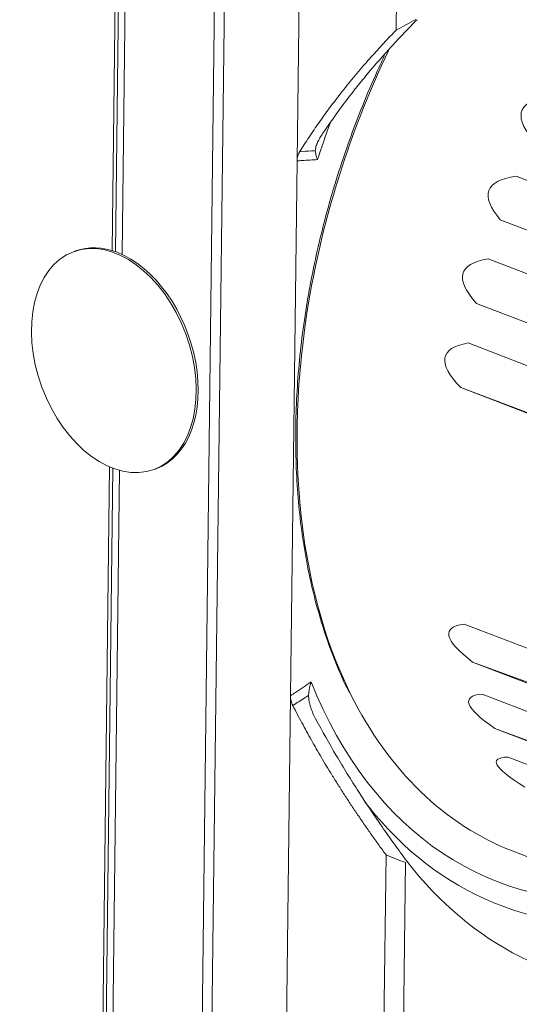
# Model space of a CAD drawing. Header units: millimetres. Extents: x 4 to 836, y 3 to 589.
# Tile 6 of 93: x 204 to 225, y 122 to 164. Entities that reach past the tile are written whole.
import ezdxf

# ---------------------------------------------------------------- set-up
doc = ezdxf.new("R2010")
doc.units = ezdxf.units.MM
doc.layers.add('1', color=7, linetype='Continuous', true_color=0xffffff)

msp = doc.modelspace()

# ---------------------------------------------------------------- linework, layer by layer
at = {"layer": '1', "color": 252, "linetype": 'Continuous', "lineweight": 18}
for p, q in [((208.228, 187.658), (207.817, 154.083)), ((206.237, 154.069), (206.149, 154.037)), ((207.703, 144.77), (207.293, 111.266)), ((209.622, 144.659), (209.71, 144.692)), ((209.71, 144.692), (209.71, 144.692))]:
    msp.add_line(p, q, dxfattribs=at)
at = {"layer": '1', "color": 9, "linetype": 'Continuous', "lineweight": 18}
for p, q in [((212.916, 185.855), (211.98, 109.464)), ((215.785, 157.949), (216.112, 184.626)), ((208.243, 153.919), (208.595, 182.634)), ((211.614, 114.488), (212.43, 181.159)), ((212.058, 116.404), (212.831, 179.556)), ((220.055, 163.579), (220.199, 175.332)), ((215.503, 134.911), (215.785, 157.949)), ((207.779, 115.963), (208.129, 144.619)), ((215.176, 108.235), (215.503, 134.911)), ((219.476, 116.305), (219.62, 128.058)), ((220.453, 127.728), (220.319, 116.744))]:
    msp.add_line(p, q, dxfattribs=at)
at = {"layer": '1', "color": 251, "linetype": 'Continuous', "lineweight": 18}
for p, q in [((208.289, 181.091), (207.957, 154.037)), ((207.843, 144.713), (207.516, 117.939))]:
    msp.add_line(p, q, dxfattribs=at)
at = {"layer": '1', "color": 27, "linetype": 'Continuous', "lineweight": 18}
for p, q in [((225.223, 157.29), (259.343, 144.168)), ((259.712, 141.909), (224.542, 155.41)), ((224.542, 155.41), (258.663, 142.288)), ((224.017, 153.726), (258.138, 140.603)), ((258.717, 138.41), (223.515, 151.807)), ((223.515, 151.807), (257.635, 138.685)), ((223.152, 150.105), (257.272, 136.983)), ((258.062, 134.893), (222.837, 148.186)), ((222.837, 148.186), (256.957, 135.063)), ((222.984, 138.001), (257.105, 124.879)), ((258.57, 123.419), (223.351, 136.365)), ((223.351, 136.365), (257.471, 123.242)), ((223.758, 134.983), (257.878, 121.861)), ((259.504, 120.643), (224.31, 133.503)), ((224.31, 133.503), (258.43, 120.381)), ((224.876, 132.273), (258.997, 119.151)), ((225.099, 128.214), (265.936, 112.508))]:
    msp.add_line(p, q, dxfattribs=at)
at = {"layer": '1', "color": 27, "linetype": 'Continuous', "lineweight": 13}
for start_param, end_param in [(1.450552, 1.845411), (1.845411, 2.604106)]:
    msp.add_ellipse((234.791, 153.414), major_axis=(9.692, 25.201), ratio=0.648836, start_param=start_param, end_param=end_param, dxfattribs=at)
at = {"layer": '1', "color": 27, "linetype": 'Continuous', "lineweight": 18}
for centre, major_axis, ratio, start_param, end_param in [((1439.173, -309.782), (1213.698, -469.895), 0.020625, 3.103124, 3.177215), ((1439.173, -309.782), (1215.12, -466.462), 0.020735, 3.104942, 3.179033), ((1439.173, -309.782), (1216.223, -462.922), 0.020457, 3.106752, 3.180843), ((1439.173, -309.782), (1216.987, -459.342), 0.019796, 3.108526, 3.182617), ((1439.173, -309.782), (1216.833, -447.461), 0.014678, 3.114008, 3.188099), ((234.791, 153.414), (9.692, 25.201), 0.648836, 2.604106, 3.141613), ((1439.173, -309.782), (1215.984, -444.519), 0.012517, 3.11525, 3.189341), ((1439.173, -309.782), (1214.798, -441.887), 0.010108, 3.116301, 3.190392)]:
    msp.add_ellipse(centre, major_axis=major_axis, ratio=ratio, start_param=start_param, end_param=end_param, dxfattribs=at)
at = {"layer": '1', "color": 9, "linetype": 'Continuous', "lineweight": 13}
for centre, major_axis, start_param, end_param in [((234.649, 153.469), (10.218, 26.569), 1.590394, 1.648941), ((234.649, 153.469), (10.218, 26.569), 2.530574, 3.463973), ((235.059, 153.311), (-10.544, -27.415), 5.98163, 6.6879)]:
    msp.add_ellipse(centre, major_axis=major_axis, ratio=0.648836, start_param=start_param, end_param=end_param, dxfattribs=at)
at = {"layer": '1', "color": 252, "linetype": 'Continuous', "lineweight": 18}
msp.add_ellipse((207.886, 149.348), major_axis=(1.736, -4.689), ratio=0.660741, dxfattribs=at)
for start_param, end_param in [(2.614765, 3.141669), (0, 2.614765)]:
    msp.add_ellipse((207.974, 149.38), major_axis=(1.736, -4.689), ratio=0.660741, start_param=start_param, end_param=end_param, dxfattribs=at)
at = {"layer": '1', "color": 9, "linetype": 'Continuous', "lineweight": 18}
for centre, major_axis, start_param, end_param in [((235.059, 153.311), (-10.544, -27.415), 5.905522, 5.98163), ((237.845, 152.24), (-11.2, -29.122), 5.909379, 6.524573)]:
    msp.add_ellipse(centre, major_axis=major_axis, ratio=0.648836, start_param=start_param, end_param=end_param, dxfattribs=at)
for points, knots in [([(220.962, 164.028), (220.775, 163.84), (220.589, 163.651), (220.222, 163.268), (220.041, 163.074), (219.503, 162.488), (219.153, 162.09), (218.642, 161.479), (218.474, 161.274), (218.143, 160.858), (217.981, 160.648), (217.501, 160.011), (217.192, 159.579), (216.895, 159.137)], [0, 0, 0, 0, 0.125, 0.125, 0.25, 0.25, 0.5, 0.5, 0.625, 0.625, 0.75, 0.75, 1, 1, 1, 1]), ([(216.571, 158.389), (216.571, 158.415), (216.573, 158.443), (216.583, 158.5), (216.59, 158.53), (216.608, 158.59), (216.618, 158.621), (216.637, 158.668), (216.643, 158.684), (216.657, 158.716), (216.664, 158.732), (216.701, 158.812), (216.735, 158.876), (216.81, 159.006), (216.851, 159.071), (216.895, 159.137)], [0, 0, 0, 0, 0.125, 0.125, 0.25, 0.25, 0.375, 0.375, 0.4375, 0.4375, 0.5, 0.5, 0.75, 0.75, 1, 1, 1, 1]), ([(215.785, 157.949), (215.786, 158.021), (215.795, 158.089), (215.818, 158.172), (215.823, 158.188), (215.835, 158.22), (215.841, 158.236), (215.862, 158.283), (215.878, 158.313), (215.895, 158.342)], [0, 0, 0, 0, 0.5, 0.5, 0.625, 0.625, 0.75, 0.75, 1, 1, 1, 1]), ([(216.571, 158.389), (216.572, 158.36), (216.575, 158.331), (216.584, 158.271), (216.596, 158.208), (216.615, 158.142), (216.632, 158.091), (216.638, 158.074), (216.648, 158.048), (216.651, 158.039), (216.658, 158.022), (216.661, 158.013), (216.665, 158.004)], [0, 0, 0, 0, 0.25, 0.25, 0.5, 0.75, 0.75, 0.875, 0.875, 0.9375, 0.9375, 1, 1, 1, 1]), ([(216.39, 135.511), (216.386, 135.499), (216.382, 135.487), (216.375, 135.464), (216.371, 135.452), (216.361, 135.417), (216.354, 135.394), (216.336, 135.323), (216.315, 135.228), (216.3, 135.133), (216.29, 135.037), (216.286, 134.989), (216.284, 134.941)], [0, 0, 0, 0, 0.0625, 0.0625, 0.125, 0.125, 0.25, 0.25, 0.5, 0.75, 0.75, 1, 1, 1, 1]), ([(215.603, 134.488), (215.569, 134.556), (215.544, 134.625), (215.523, 134.715), (215.519, 134.733), (215.513, 134.768), (215.51, 134.786), (215.504, 134.84), (215.502, 134.876), (215.503, 134.911)], [0, 0, 0, 0, 0.5, 0.5, 0.625, 0.625, 0.75, 0.75, 1, 1, 1, 1]), ([(216.586, 133.917), (216.544, 133.996), (216.504, 134.076), (216.433, 134.24), (216.401, 134.324), (216.36, 134.452), (216.347, 134.496), (216.33, 134.562), (216.325, 134.584), (216.315, 134.628), (216.31, 134.65), (216.298, 134.717), (216.292, 134.761), (216.284, 134.851), (216.283, 134.896), (216.284, 134.941)], [0, 0, 0, 0, 0.25, 0.25, 0.5, 0.5, 0.625, 0.625, 0.6875, 0.6875, 0.75, 0.75, 0.875, 0.875, 1, 1, 1, 1]), ([(216.586, 133.917), (216.871, 133.384), (217.168, 132.857), (217.631, 132.074), (217.788, 131.814), (218.107, 131.297), (218.269, 131.04), (218.763, 130.273), (219.102, 129.768), (219.624, 129.017), (219.8, 128.769), (220.156, 128.273), (220.336, 128.027), (220.518, 127.782)], [0, 0, 0, 0, 0.25, 0.25, 0.375, 0.375, 0.5, 0.5, 0.75, 0.75, 0.875, 0.875, 1, 1, 1, 1])]:
    msp.add_open_spline(points, degree=3, knots=knots, dxfattribs=at)
for points, degree in [([(220.898, 164.035), (220.615, 163.886), (220.334, 163.734), (220.055, 163.579)], 3), ([(215.895, 158.342), (217.581, 161.03), (220.055, 163.579)], 2), ([(219.62, 128.058), (217.217, 131.319), (215.603, 134.488)], 2), ([(219.62, 128.058), (219.896, 127.944), (220.174, 127.834), (220.453, 127.728)], 3)]:
    msp.add_open_spline(points, degree=degree, dxfattribs=at)
at = {"layer": '1', "color": 27, "linetype": 'Continuous', "lineweight": 18}
for points, knots in [([(219.551, 162.486), (219.474, 162.321), (219.174, 161.672), (218.679, 160.523), (218.101, 159.025), (217.581, 157.508), (217.123, 155.976), (216.734, 154.462), (216.496, 153.361), (216.383, 152.775), (216.364, 152.676)], [0, 0, 0, 0, 0.052627, 0.206932, 0.361237, 0.515542, 0.66985, 0.824161, 0.970364, 1, 1, 1, 1]), ([(216.364, 152.676), (216.313, 152.405), (216.174, 151.62), (215.985, 150.325), (215.828, 148.797), (215.737, 147.285), (215.714, 145.795), (215.758, 144.332), (215.869, 142.901), (216.048, 141.506), (216.293, 140.154), (216.603, 138.848), (216.977, 137.592), (217.419, 136.397), (217.777, 135.548), (218.003, 135.116), (218.043, 135.042)], [0, 0, 0, 0, 0.041336, 0.119831, 0.198338, 0.276851, 0.35537, 0.433894, 0.512424, 0.590958, 0.669497, 0.748036, 0.826573, 0.905102, 0.983618, 1, 1, 1, 1])]:
    msp.add_open_spline(points, degree=3, knots=knots, dxfattribs=at)
at = {"layer": '1', "color": 9, "linetype": 'Continuous', "lineweight": 13, "extrusion": (-2.85859e-10, 4.10537e-09, -1)}
msp.add_open_spline([(215.895, 158.342), (216.064, 158.353), (216.233, 158.365), (216.432, 158.379), (216.462, 158.381), (216.519, 158.385), (216.545, 158.387), (216.571, 158.389)], degree=3, knots=[0, 0, 0, 0, 0.749772, 0.749772, 0.882772, 0.882772, 1, 1, 1, 1], dxfattribs=at)
at = {"layer": '1', "color": 9, "linetype": 'Continuous', "lineweight": 13}
for points, knots in [([(216.665, 158.004), (216.557, 157.998), (216.449, 157.991), (216.228, 157.977), (216.115, 157.97), (215.929, 157.958), (215.857, 157.954), (215.785, 157.949)], [0, 0, 0, 0, 0.367267, 0.367267, 0.754069, 0.754069, 1, 1, 1, 1]), ([(215.503, 134.911), (215.576, 134.96), (215.648, 135.01), (215.835, 135.136), (215.948, 135.212), (216.171, 135.363), (216.28, 135.437), (216.39, 135.511)], [0, 0, 0, 0, 0.245931, 0.245931, 0.630839, 0.630839, 1, 1, 1, 1]), ([(216.284, 134.941), (216.257, 134.923), (216.23, 134.904), (216.173, 134.867), (216.144, 134.847), (215.944, 134.714), (215.774, 134.601), (215.603, 134.488)], [0, 0, 0, 0, 0.119706, 0.119706, 0.250228, 0.250228, 1, 1, 1, 1])]:
    msp.add_open_spline(points, degree=3, knots=knots, dxfattribs=at)

doc.saveas('drawing.dxf')
